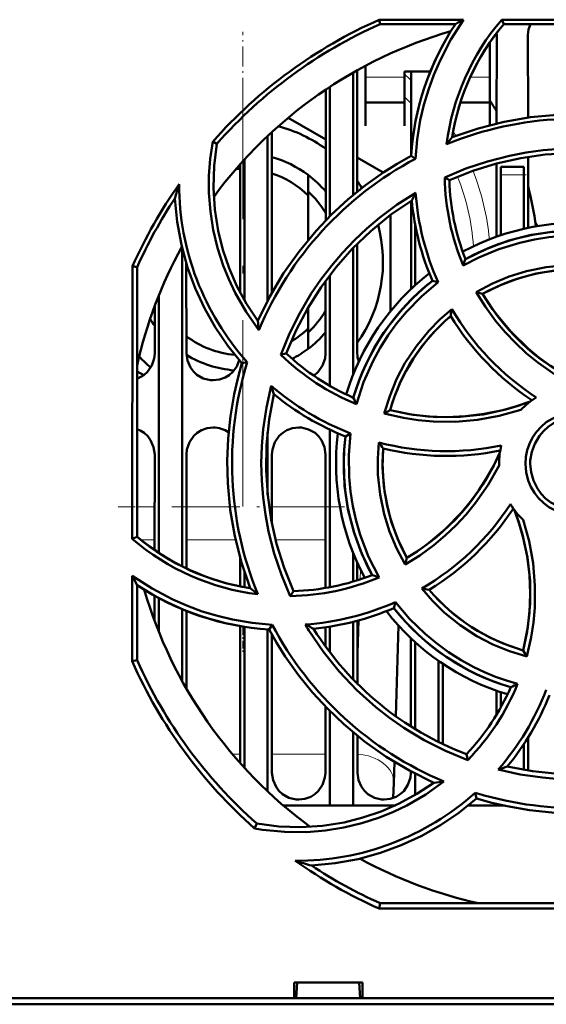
# Model space of a CAD drawing. Extents: x -1358 to 1757, y -1616 to 699.
# Tile 5 of 96: x -38 to -4, y -1480 to -1416. Entities that reach past the tile are written whole.
import ezdxf

# ---------------------------------------------------------------- set-up
doc = ezdxf.new("R2010")
doc.units = 0
doc.linetypes.add('DASHDOT', pattern=[18.5, 12, -3, 0.5, -3])

msp = doc.modelspace()

# ---------------------------------------------------------------- linework, layer by layer
at = {"color": 7, "lineweight": 50}
for p, q in [((-14.422, -1416.496), (-8.992, -1416.496)), ((-14.363, -1416.777), (-14.422, -1416.496)), ((-6.541, -1416.496), (11.004, -1416.496)), ((-6.411, -1416.777), (-6.541, -1416.496)), ((-9.524, -1416.777), (-14.363, -1416.777)), ((10.944, -1416.777), (-6.411, -1416.777)), ((-6.869, -1423.175), (-6.866, -1417.477)), ((-4.852, -1417.477), (-4.849, -1422.796)), ((-7.309, -1420.386), (-7.309, -1417.957)), ((-15.309, -1419.464), (-15.309, -1420.386)), ((-16.109, -1419.905), (-16.109, -1427.786)), ((-15.851, -1419.759), (-15.847, -1427.571)), ((-12.809, -1419.834), (-11.142, -1419.834)), ((-12.809, -1420.386), (-12.809, -1419.834)), ((-12.37, -1425.146), (-12.367, -1419.834)), ((-17.872, -1429.424), (-17.868, -1420.996)), ((-17.609, -1420.825), (-17.609, -1429.157)), ((-15.309, -1420.386), (-15.309, -1423.333)), ((-12.809, -1423.333), (-12.809, -1420.386)), ((-7.309, -1423.283), (-7.309, -1420.386)), ((-15.309, -1421.834), (-12.809, -1421.834)), ((-9.199, -1421.834), (-7.309, -1421.834)), ((-20.285, -1422.808), (-17.869, -1424.203)), ((-15.309, -1423.333), (-15.309, -1423.334)), ((-12.809, -1423.334), (-12.809, -1423.333)), ((-21.609, -1423.983), (-21.609, -1434.577)), ((-21.349, -1423.74), (-21.344, -1434.088)), ((-24.876, -1424.479), (-25.145, -1424.347)), ((-15.848, -1425.37), (-14.168, -1426.34)), ((-12.099, -1425.447), (-12.378, -1425.268)), ((-4.848, -1425.325), (-4.846, -1429.898)), ((-23.374, -1434.073), (-23.37, -1425.795)), ((-23.109, -1425.506), (-23.109, -1434.552)), ((-6.872, -1430.463), (-6.87, -1425.753)), ((-6.609, -1426.477), (-6.609, -1425.977)), ((-5.109, -1425.977), (-6.609, -1425.977)), ((-5.109, -1426.477), (-5.109, -1425.977)), ((-19.009, -1427.805), (-19.009, -1426.49)), ((-10.203, -1426.652), (-9.909, -1426.836)), ((-6.609, -1430.372), (-6.609, -1426.477)), ((-5.109, -1426.477), (-5.109, -1429.955)), ((-19.009, -1427.805), (-19.009, -1430.691)), ((-12.374, -1433.83), (-12.371, -1428.157)), ((-13.709, -1429.076), (-13.709, -1435.267)), ((-12.109, -1433.584), (-12.109, -1429.681)), ((-15.846, -1430.928), (-15.842, -1437.977)), ((-27.109, -1431.21), (-27.109, -1451.685)), ((-16.109, -1431.197), (-16.109, -1439.342)), ((-30.321, -1449.924), (-30.305, -1432.361)), ((-30.305, -1432.361), (-30.009, -1432.424)), ((-26.845, -1432.173), (-26.842, -1437.977)), ((-30.009, -1449.779), (-30.009, -1432.424)), ((-17.609, -1432.945), (-17.609, -1440.064)), ((-17.876, -1437.977), (-17.874, -1433.299)), ((-10.637, -1433.398), (-11.003, -1433.304)), ((-28.609, -1434.242), (-28.609, -1450.826)), ((-8.178, -1434.035), (-7.769, -1434.145)), ((-28.876, -1437.977), (-28.874, -1434.926)), ((-19.009, -1435.038), (-19.009, -1436.375)), ((-19.009, -1436.375), (-19.009, -1437.69)), ((-20.757, -1438.058), (-20.406, -1437.978)), ((-22.923, -1438.54), (-23.26, -1438.614)), ((-29.585, -1439.378), (-30.012, -1439.132)), ((-14.1, -1441.849), (-13.725, -1441.632)), ((-21.609, -1443.064), (-21.609, -1447.075)), ((-17.609, -1442.886), (-17.609, -1453.029)), ((-16.27, -1443.126), (-16.606, -1443.323)), ((-28.882, -1450.636), (-28.879, -1444.477)), ((-26.839, -1444.477), (-26.836, -1451.818)), ((-21.339, -1444.477), (-21.337, -1448.922)), ((-17.883, -1453.078), (-17.879, -1444.477)), ((-6.709, -1445.077), (-6.708, -1445.185)), ((-30.009, -1449.779), (-30.321, -1449.924)), ((-23.383, -1452.979), (-23.382, -1451.127)), ((-16.109, -1450.813), (-16.109, -1452.666)), ((-12.757, -1451.568), (-12.642, -1451.137)), ((-23.109, -1452.028), (-23.109, -1453.033)), ((-15.836, -1451.455), (-15.836, -1452.582)), ((-30.328, -1457.798), (-30.323, -1452.296)), ((-30.009, -1457.731), (-30.009, -1452.892)), ((-20.15, -1453.596), (-19.95, -1453.277)), ((-28.884, -1455.203), (-28.883, -1453.575)), ((-28.609, -1453.729), (-28.609, -1455.912)), ((-27.109, -1454.445), (-27.109, -1459.072)), ((-26.835, -1454.557), (-26.832, -1459.562)), ((-13.381, -1453.981), (-13.482, -1454.371)), ((-15.834, -1455.187), (-15.833, -1459.236)), ((-23.388, -1464.34), (-23.384, -1455.523)), ((-23.109, -1455.572), (-23.109, -1464.649)), ((-21.609, -1455.74), (-21.609, -1466.172)), ((-21.518, -1455.746), (-21.322, -1455.44)), ((-17.884, -1456.839), (-17.884, -1455.607)), ((-17.609, -1455.565), (-17.609, -1457.208)), ((-16.109, -1455.258), (-16.109, -1458.955)), ((-13.18, -1455.503), (-13.358, -1461.334)), ((-21.334, -1456.082), (-21.33, -1464.977)), ((-12.387, -1461.988), (-12.384, -1456.316)), ((-12.109, -1462.16), (-12.109, -1456.571)), ((-4.928, -1457.489), (-5.154, -1457.093)), ((-30.009, -1457.731), (-30.328, -1457.798)), ((-10.609, -1462.987), (-10.609, -1457.768)), ((-10.333, -1457.957), (-10.331, -1463.122)), ((-6.886, -1461.256), (-6.886, -1459.688)), ((-6.609, -1460.778), (-6.609, -1459.783)), ((-17.888, -1464.977), (-17.886, -1460.716)), ((-17.609, -1460.998), (-17.609, -1467.077)), ((-16.109, -1462.366), (-16.109, -1467.077)), ((-15.831, -1462.594), (-15.83, -1464.977)), ((-4.831, -1462.686), (-4.83, -1464.833)), ((-5.109, -1463.121), (-5.109, -1464.787)), ((-8.808, -1463.774), (-8.721, -1464.153)), ((-13.448, -1464.274), (-13.489, -1465.612)), ((-12.388, -1464.977), (-12.388, -1464.882)), ((-12.109, -1466.404), (-12.109, -1465.03)), ((-13.489, -1465.612), (-13.519, -1466.595)), ((-8.173, -1466.628), (-8.253, -1466.263)), ((-8.193, -1466.647), (-8.149, -1466.636)), ((-17.609, -1467.077), (-20.604, -1467.077)), ((-16.109, -1467.077), (-17.609, -1467.077)), ((-13.388, -1467.077), (-16.109, -1467.077)), ((-6.609, -1467.077), (-8.704, -1467.077)), ((-6.609, -1467.077), (-6.609, -1467.038)), ((-6.431, -1467.077), (-6.609, -1467.077)), ((-22.308, -1468.244), (-22.457, -1468.551)), ((-14.434, -1473.711), (-14.363, -1473.377)), ((-14.363, -1473.377), (2.993, -1473.377)), ((3.148, -1473.711), (-14.434, -1473.711)), ((-19.912, -1479.477), (-19.912, -1478.477)), ((-19.911, -1478.477), (-15.507, -1478.477)), ((-19.773, -1479.477), (-19.709, -1478.477)), ((-15.709, -1478.477), (-15.645, -1479.477)), ((-15.507, -1478.477), (-15.507, -1479.477)), ((103.268, -1479.877), (-149.686, -1479.877)), ((-139.506, -1479.477), (-19.912, -1479.477)), ((-19.912, -1479.477), (-19.773, -1479.477)), ((-19.859, -1479.477), (-15.559, -1479.477)), ((-15.645, -1479.477), (-15.506, -1479.477)), ((-15.506, -1479.477), (93.088, -1479.477))]:
    msp.add_line(p, q, dxfattribs=at)
at = {"color": 7, "linetype": 'DASHDOT', "lineweight": 18, "ltscale": 0.106097}
msp.add_line((-23.209, -1421.511), (-23.209, -1417.267), dxfattribs=at)
at = {"color": 7, "lineweight": 18}
for p, q in [((-12.809, -1420.204), (-15.309, -1420.204)), ((-7.309, -1420.204), (-8.568, -1420.204)), ((-9.666, -1423.685), (-9.495, -1423.967)), ((-6.609, -1426.477), (-5.109, -1426.477)), ((-30.01, -1447.847), (-28.881, -1447.847)), ((-26.838, -1447.847), (-24.039, -1447.847)), ((-21.338, -1447.847), (-17.881, -1447.847)), ((-28.882, -1449.969), (-29.781, -1449.969)), ((-23.673, -1449.969), (-26.837, -1449.969)), ((-17.882, -1449.969), (-21.104, -1449.969)), ((-15.644, -1452.52), (-15.625, -1451.905)), ((-15.833, -1458.715), (-15.725, -1455.157)), ((-23.884, -1463.767), (-23.388, -1463.767)), ((-21.331, -1463.767), (-17.888, -1463.767))]:
    msp.add_line(p, q, dxfattribs=at)
at = {"color": 7, "linetype": 'DASHDOT', "lineweight": 18}
msp.add_line((-23.209, -1447.84), (-23.209, -1420.84), dxfattribs=at)
at = {"color": 7, "linetype": 'DASHDOT', "lineweight": 18, "ltscale": 0.045015}
msp.add_line((-4.959, -1426.477), (-6.76, -1426.477), dxfattribs=at)
at = {"color": 7, "linetype": 'DASHDOT', "lineweight": 18, "ltscale": 0.003265}
msp.add_line((-23.209, -1447.093), (-23.209, -1446.962), dxfattribs=at)
at = {"color": 7, "linetype": 'DASHDOT', "lineweight": 18, "ltscale": 0.363882}
msp.add_line((-16.668, -1447.847), (-31.223, -1447.847), dxfattribs=at)
at = {"color": 7, "linetype": 'DASHDOT', "lineweight": 18, "ltscale": 0.041547}
msp.add_line((-23.209, -1455.627), (-23.209, -1457.289), dxfattribs=at)
at = {"color": 7, "lineweight": 50}
for points in [[(-8.992, -1416.496), (-9.809, -1417.773), (-10.508, -1419.115), (-10.912, -1420.053), (-11.261, -1421.015), (-11.55, -1421.985), (-11.781, -1422.97), (-11.985, -1424.2), (-12.099, -1425.447)], [(-9.729, -1424.055), (-8.067, -1423.493), (-6.383, -1423.066), (-4.683, -1422.773), (-2.971, -1422.613), (-1.532, -1422.578), (-0.095, -1422.634), (1.341, -1422.783), (2.775, -1423.028), (3.767, -1423.254), (4.754, -1423.526)], [(-22.175, -1436.477), (-22.998, -1435.31), (-23.704, -1434.078), (-24.115, -1433.209), (-24.472, -1432.316), (-24.837, -1431.177), (-25.112, -1430.014), (-25.295, -1428.834), (-25.386, -1427.642), (-25.386, -1426.542), (-25.305, -1425.444), (-25.145, -1424.347)], [(-24.876, -1424.479), (-25.058, -1425.905), (-25.104, -1427.32), (-25.015, -1428.719), (-24.795, -1430.095), (-24.493, -1431.31), (-24.093, -1432.495), (-23.587, -1433.653), (-22.969, -1434.789), (-22.244, -1435.883)], [(-10.205, -1426.652), (-8.848, -1426.084), (-7.461, -1425.618), (-6.047, -1425.256), (-4.962, -1425.051), (-3.866, -1424.905), (-2.758, -1424.817), (-1.648, -1424.789), (-0.553, -1424.82), (0.537, -1424.911), (1.916, -1425.113), (3.285, -1425.412)], [(-22.244, -1435.883), (-21.467, -1434.311), (-20.578, -1432.818), (-19.583, -1431.408), (-18.486, -1430.085), (-17.493, -1429.042), (-16.437, -1428.066), (-15.317, -1427.156), (-14.13, -1426.315), (-13.269, -1425.773), (-12.378, -1425.268)], [(2.762, -1425.584), (1.135, -1425.279), (-0.495, -1425.112), (-2.121, -1425.081), (-3.741, -1425.181), (-5.315, -1425.404), (-6.872, -1425.753), (-8.405, -1426.23), (-9.91, -1426.836)], [(-20.758, -1438.059), (-20.199, -1436.696), (-19.547, -1435.386), (-18.802, -1434.13), (-18.18, -1433.218), (-17.509, -1432.34), (-16.787, -1431.495), (-16.022, -1430.69), (-15.225, -1429.938), (-14.389, -1429.231), (-13.266, -1428.396), (-12.08, -1427.636)], [(-23.26, -1438.614), (-24.173, -1437.484), (-24.977, -1436.299), (-25.675, -1435.063), (-26.269, -1433.776), (-26.761, -1432.442), (-27.159, -1430.998), (-27.433, -1429.514), (-27.578, -1427.996)], [(-12.331, -1428.132), (-13.697, -1429.067), (-14.968, -1430.101), (-16.14, -1431.229), (-17.215, -1432.445), (-18.17, -1433.716), (-19.024, -1435.064), (-19.771, -1436.486), (-20.407, -1437.978)], [(0.235, -1430.502), (-1.157, -1430.386), (-2.553, -1430.406), (-3.498, -1430.495), (-4.439, -1430.644), (-5.38, -1430.852), (-6.723, -1431.261), (-8.01, -1431.794), (-9.025, -1432.323)], [(-8.876, -1431.901), (-7.505, -1431.237), (-6.09, -1430.718), (-4.638, -1430.349), (-3.156, -1430.133), (-1.651, -1430.072), (-0.805, -1430.103), (0.045, -1430.18)], [(-8.18, -1434.036), (-7.138, -1433.486), (-6.062, -1433.036), (-4.954, -1432.689), (-3.682, -1432.423), (-2.389, -1432.291), (-1.376, -1432.28), (-0.359, -1432.351)], [(-0.73, -1432.616), (-1.945, -1432.576), (-3.147, -1432.651), (-4.329, -1432.843), (-5.487, -1433.152), (-6.614, -1433.575), (-7.77, -1434.145)], [(-10.637, -1433.398), (-11.706, -1434.304), (-12.68, -1435.307), (-13.285, -1436.039), (-13.845, -1436.81), (-14.362, -1437.623), (-14.818, -1438.449), (-15.431, -1439.819), (-15.896, -1441.243)], [(-1.806, -1440.078), (-3.052, -1439.376), (-4.222, -1438.562), (-4.961, -1437.956), (-5.662, -1437.304), (-6.324, -1436.607), (-6.941, -1435.872), (-7.593, -1434.979), (-8.18, -1434.036)], [(-7.769, -1434.145), (-7.353, -1434.798), (-6.908, -1435.425), (-5.932, -1436.594), (-4.847, -1437.654), (-4.147, -1438.235), (-3.41, -1438.776), (-2.635, -1439.275), (-1.827, -1439.727), (-0.991, -1440.129)], [(-14.1, -1441.851), (-13.751, -1440.721), (-13.307, -1439.64), (-12.769, -1438.61), (-12.058, -1437.524), (-11.239, -1436.517), (-10.526, -1435.79), (-9.753, -1435.119)], [(-30.009, -1439.604), (-29.58, -1439.375), (-29.35, -1439.167), (-29.074, -1438.76), (-28.912, -1438.301), (-28.876, -1437.977)], [(-26.842, -1437.977), (-26.77, -1438.442), (-26.574, -1438.888), (-26.39, -1439.142), (-26.163, -1439.356), (-25.749, -1439.589), (-25.287, -1439.701), (-25.109, -1439.71)], [(-18.637, -1439.414), (-18.35, -1439.167), (-18.074, -1438.76), (-17.912, -1438.301), (-17.876, -1437.977)], [(-25.109, -1439.71), (-24.717, -1439.665), (-24.345, -1439.535), (-24.08, -1439.375), (-23.85, -1439.167), (-23.6, -1438.81), (-23.438, -1438.409)], [(-22.731, -1453.098), (-23.293, -1451.435), (-23.72, -1449.751), (-24.013, -1448.051), (-24.173, -1446.339), (-24.208, -1444.9), (-24.152, -1443.463), (-24.003, -1442.027), (-23.759, -1440.593), (-23.533, -1439.601), (-23.26, -1438.614)], [(-20.15, -1453.599), (-20.719, -1452.24), (-21.186, -1450.851), (-21.548, -1449.436), (-21.753, -1448.352), (-21.9, -1447.258), (-21.988, -1446.15), (-22.016, -1445.039), (-21.985, -1443.943), (-21.894, -1442.852), (-21.688, -1441.45), (-21.382, -1440.058)], [(-21.203, -1440.606), (-21.507, -1442.234), (-21.674, -1443.863), (-21.706, -1445.49), (-21.605, -1447.109), (-21.382, -1448.683), (-21.033, -1450.24), (-20.556, -1451.773), (-19.95, -1453.278)], [(-13.725, -1441.633), (-12.231, -1441.93), (-10.731, -1442.077), (-9.233, -1442.069), (-7.744, -1441.904), (-6.271, -1441.586), (-5.482, -1441.35), (-4.7, -1441.071)], [(-13.725, -1441.632), (-12.509, -1441.883), (-11.292, -1442.029), (-10.078, -1442.075), (-8.874, -1442.024), (-7.672, -1441.876), (-6.474, -1441.63), (-5.581, -1441.379), (-4.7, -1441.071)], [(-5.315, -1441.613), (-6.695, -1442), (-8.098, -1442.253), (-9.527, -1442.372), (-10.962, -1442.358), (-11.914, -1442.275), (-12.86, -1442.132), (-14.1, -1441.851)], [(-5.016, -1445.077), (-4.988, -1444.635), (-4.902, -1444.205), (-4.757, -1443.792), (-4.556, -1443.398), (-4.302, -1443.027), (-4.002, -1442.694), (-3.671, -1442.413), (-3.302, -1442.179), (-2.893, -1441.992), (-2.462, -1441.859), (-2.028, -1441.786), (-1.591, -1441.772), (-1.156, -1441.818), (-0.719, -1441.925), (-0.298, -1442.088), (0.086, -1442.298), (0.435, -1442.558), (0.75, -1442.867), (1.024, -1443.218), (1.253, -1443.609), (1.424, -1444.011), (1.556, -1444.534), (1.598, -1445.077)], [(1.291, -1445.077), (1.236, -1444.532), (1.077, -1443.989), (0.821, -1443.476), (0.582, -1443.142), (0.296, -1442.846), (-0.038, -1442.588), (-0.401, -1442.379), (-0.791, -1442.22), (-1.19, -1442.121), (-1.811, -1442.079), (-2.428, -1442.163), (-2.821, -1442.291), (-3.201, -1442.476), (-3.556, -1442.714), (-3.858, -1442.984), (-4.117, -1443.294), (-4.409, -1443.79), (-4.605, -1444.324), (-4.701, -1444.871), (-4.709, -1445.077)], [(-28.879, -1444.477), (-28.95, -1444.013), (-29.146, -1443.567), (-29.33, -1443.313), (-29.557, -1443.1), (-29.774, -1442.958), (-30.009, -1442.852)], [(-25.109, -1442.746), (-25.501, -1442.791), (-25.873, -1442.922), (-26.137, -1443.082), (-26.367, -1443.29), (-26.643, -1443.697), (-26.804, -1444.156), (-26.839, -1444.477)], [(-19.609, -1442.746), (-20.001, -1442.791), (-20.373, -1442.922), (-20.637, -1443.082), (-20.867, -1443.29), (-21.143, -1443.697), (-21.304, -1444.156), (-21.339, -1444.477)], [(-17.879, -1444.477), (-17.95, -1444.013), (-18.146, -1443.567), (-18.33, -1443.313), (-18.557, -1443.1), (-18.971, -1442.866), (-19.432, -1442.755), (-19.609, -1442.746)], [(-16.27, -1443.126), (-16.384, -1444.526), (-16.363, -1445.927), (-16.273, -1446.874), (-16.124, -1447.817), (-15.915, -1448.758), (-15.653, -1449.664), (-15.117, -1451.067), (-14.438, -1452.402)], [(-14.886, -1452.245), (-15.55, -1450.873), (-16.069, -1449.458), (-16.438, -1448.006), (-16.653, -1446.524), (-16.715, -1445.019), (-16.683, -1444.173), (-16.606, -1443.323)], [(-12.756, -1451.57), (-13.309, -1450.521), (-13.76, -1449.438), (-14.109, -1448.327), (-14.375, -1447.054), (-14.509, -1445.762), (-14.519, -1444.739), (-14.446, -1443.713)], [(-14.17, -1444.098), (-14.21, -1445.313), (-14.135, -1446.515), (-13.943, -1447.698), (-13.634, -1448.855), (-13.211, -1449.982), (-12.641, -1451.138)], [(-12.642, -1451.137), (-11.988, -1450.722), (-11.361, -1450.276), (-10.192, -1449.301), (-9.132, -1448.215), (-8.551, -1447.515), (-8.01, -1446.778), (-7.512, -1446.003), (-7.059, -1445.195), (-6.657, -1444.359)], [(1.598, -1445.077), (1.571, -1445.52), (1.486, -1445.949), (1.341, -1446.363), (1.141, -1446.757), (0.887, -1447.129), (0.589, -1447.462), (0.257, -1447.744), (-0.111, -1447.979), (-0.52, -1448.166), (-0.95, -1448.3), (-1.384, -1448.374), (-1.821, -1448.389), (-2.256, -1448.344), (-2.693, -1448.238), (-3.114, -1448.075), (-3.499, -1447.865), (-3.848, -1447.607), (-4.164, -1447.298), (-4.438, -1446.948), (-4.669, -1446.557), (-4.84, -1446.155), (-4.974, -1445.627), (-5.016, -1445.077)], [(-4.709, -1445.077), (-4.654, -1445.623), (-4.495, -1446.165), (-4.239, -1446.679), (-4, -1447.012), (-3.714, -1447.309), (-3.38, -1447.567), (-3.017, -1447.776), (-2.628, -1447.934), (-2.228, -1448.033), (-1.607, -1448.076), (-0.99, -1447.991), (-0.597, -1447.864), (-0.217, -1447.678), (0.138, -1447.441), (0.44, -1447.17), (0.699, -1446.861), (0.991, -1446.365), (1.187, -1445.831), (1.283, -1445.284), (1.291, -1445.077)], [(-6.708, -1445.185), (-7.41, -1446.431), (-8.223, -1447.602), (-8.829, -1448.342), (-9.48, -1449.044), (-10.177, -1449.707), (-10.912, -1450.324), (-11.809, -1450.98), (-12.756, -1451.57)], [(-5.153, -1457.093), (-4.856, -1455.599), (-4.709, -1454.099), (-4.717, -1452.601), (-4.882, -1451.112), (-5.201, -1449.639), (-5.437, -1448.85), (-5.716, -1448.068)], [(-5.154, -1457.093), (-4.903, -1455.877), (-4.757, -1454.66), (-4.711, -1453.446), (-4.763, -1452.242), (-4.91, -1451.04), (-5.156, -1449.842), (-5.408, -1448.949), (-5.716, -1448.068)], [(-5.163, -1448.693), (-4.777, -1450.074), (-4.523, -1451.478), (-4.404, -1452.909), (-4.418, -1454.346), (-4.501, -1455.298), (-4.644, -1456.244), (-4.926, -1457.489)], [(-30.323, -1452.296), (-29.05, -1453.118), (-27.712, -1453.822), (-26.776, -1454.229), (-25.816, -1454.581), (-24.846, -1454.875), (-23.862, -1455.11), (-22.601, -1455.323), (-21.322, -1455.44)], [(-4.926, -1457.489), (-6.039, -1457.151), (-7.109, -1456.714), (-8.133, -1456.181), (-9.224, -1455.47), (-10.241, -1454.646), (-10.993, -1453.913), (-11.69, -1453.115)], [(-13.381, -1453.981), (-12.471, -1455.055), (-11.466, -1456.033), (-10.734, -1456.639), (-9.964, -1457.2), (-9.153, -1457.717), (-8.33, -1458.172), (-7.648, -1458.5), (-6.952, -1458.789), (-6.243, -1459.04), (-5.521, -1459.253)], [(-10.903, -1465.613), (-12.476, -1464.835), (-13.969, -1463.946), (-15.378, -1462.951), (-16.702, -1461.854), (-17.744, -1460.861), (-18.721, -1459.806), (-19.63, -1458.685), (-20.471, -1457.498), (-21.013, -1456.637), (-21.518, -1455.746)], [(-18.963, -1455.811), (-18.038, -1457.177), (-17.01, -1458.455), (-15.871, -1459.653), (-14.638, -1460.756), (-13.762, -1461.439), (-12.852, -1462.074), (-11.534, -1462.871), (-10.157, -1463.565), (-8.722, -1464.154)], [(-6.18, -1464.571), (-4.553, -1464.875), (-2.923, -1465.042), (-1.297, -1465.074), (0.323, -1464.974), (1.897, -1464.75), (3.453, -1464.401), (4.987, -1463.924), (6.492, -1463.318)], [(6.821, -1463.524), (5.467, -1464.094), (4.082, -1464.562), (2.67, -1464.926), (1.582, -1465.134), (0.483, -1465.283), (-0.622, -1465.373), (-1.73, -1465.404), (-2.823, -1465.374), (-3.913, -1465.285), (-5.346, -1465.076), (-6.769, -1464.763)], [(-21.33, -1464.977), (-21.258, -1465.441), (-21.062, -1465.885), (-20.878, -1466.137), (-20.651, -1466.349), (-20.238, -1466.58), (-19.777, -1466.689), (-19.609, -1466.697)], [(-19.609, -1466.697), (-19.214, -1466.652), (-18.839, -1466.518), (-18.577, -1466.357), (-18.349, -1466.147), (-18.077, -1465.739), (-17.92, -1465.28), (-17.888, -1464.977)], [(-15.83, -1464.977), (-15.758, -1465.441), (-15.562, -1465.885), (-15.378, -1466.137), (-15.151, -1466.349), (-14.738, -1466.58), (-14.277, -1466.689), (-14.109, -1466.697)], [(-14.109, -1466.697), (-13.714, -1466.652), (-13.339, -1466.518), (-13.077, -1466.357), (-12.849, -1466.147), (-12.577, -1465.739), (-12.42, -1465.28), (-12.388, -1464.977)], [(-10.257, -1465.536), (-11.421, -1466.365), (-12.651, -1467.077), (-13.518, -1467.492), (-14.411, -1467.853), (-15.548, -1468.224), (-16.711, -1468.504), (-17.892, -1468.693), (-19.084, -1468.789), (-20.513, -1468.78), (-21.939, -1468.636), (-22.457, -1468.551)], [(-22.308, -1468.244), (-20.882, -1468.427), (-19.466, -1468.472), (-18.068, -1468.383), (-16.691, -1468.164), (-15.476, -1467.861), (-14.291, -1467.461), (-13.134, -1466.956), (-11.997, -1466.337), (-10.903, -1465.613)], [(-8.172, -1466.629), (-9.302, -1467.541), (-10.487, -1468.346), (-11.724, -1469.043), (-13.01, -1469.638), (-14.344, -1470.129), (-15.788, -1470.528), (-17.272, -1470.801), (-18.79, -1470.946)], [(6.311, -1466.099), (4.649, -1466.661), (2.965, -1467.088), (1.265, -1467.381), (-0.447, -1467.542), (-1.886, -1467.577), (-3.323, -1467.521), (-4.758, -1467.372), (-6.193, -1467.127), (-7.185, -1466.901), (-8.172, -1466.629)]]:
    msp.add_lwpolyline(points, dxfattribs=at)
for centre, radius, start, end in [((-1.73, -1445.075), 31.271, 113.94625, 138.4836), ((5.074, -1426.422), 15.28, 139.48243, 172.79538), ((8.509, -1450.248), 38.019, 117.40726, 118.31442), ((5.098, -1426.42), 17.515, 146.59769, 176.23014), ((5.123, -1426.433), 15.043, 140.06547, 170.90449), ((-3.082, -1417.51), 1.771, 155.56018, 178.92731), ((-1.709, -1445.077), 29, 106.23146, 143.7055), ((-8.3, -1417.478), 1.434, 0.03351, 4.91924), ((-23.209, -1432.09), 19, 30.68364, 33.19439), ((-1.709, -1445.063), 22.198, 72.88174, 112.17097), ((-23.209, -1432.09), 9.025, 53.73195, 75.34647), ((6.258, -1437.02), 20.583, 140.96026, 142.55795), ((-1.706, -1445.058), 22.195, 117.92102, 157.25569), ((-23.209, -1432.09), 7, 53.1301, 74.58646), ((-23.209, -1432.09), 6, 91.5445, 94.14259), ((-23.209, -1432.09), 6, 45.573, 71.93106), ((-23.209, -1432.09), 7, 40.3136, 53.1301), ((5.176, -1426.408), 15.384, 180.90834, 202.61269), ((-1.734, -1445.088), 31.278, 144.85921, 155.98891), ((-5.453, -1433.99), 22.923, 162.46991, 164.84323), ((-10.098, -1427.06), 17.213, 180.08394, 221.83352), ((-23.209, -1432.09), 9.025, 31.83626, 35.34895), ((4.972, -1426.438), 14.887, 181.53456, 201.52931), ((-23.209, -1432.09), 19, 6.91018, 14.89784), ((-23.209, -1432.09), 6.188, 30.40657, 47.25615), ((7.477, -1437.844), 22.061, 152.4404, 153.88184), ((5.034, -1426.409), 17.159, 184.10169, 204.03424), ((-1.756, -1445.055), 30.947, 146.54988, 155.91187), ((4.982, -1426.44), 17.396, 185.58072, 203.23758), ((-23.209, -1432.09), 9.025, 324.70354, 15.32656), ((-1.709, -1445.077), 15.5, 82.75842, 118.28283), ((-5.209, -1430.09), 1, 17.54538, 34.27952), ((-1.711, -1445.069), 14.991, 83.27569, 118.55293), ((-1.709, -1445.077), 29, 151.23451, 167.39631), ((11.808, -1439.375), 21.993, 160.13015, 161.29438), ((-1.709, -1445.077), 15.5, 127.75858, 163.28089), ((-1.711, -1445.069), 12.491, 85.49434, 119.0148), ((-1.716, -1445.073), 14.992, 128.27618, 163.54921), ((-23.209, -1432.09), 6.188, 312.74385, 329.54094), ((-1.714, -1445.074), 12.494, 130.49679, 164.01209), ((6.753, -1438.082), 16.769, 169.82252, 171.397), ((4.925, -1426.568), 17.283, 211.40052, 236.57952), ((5.119, -1426.365), 17.257, 210.48215, 236.84623), ((-23.209, -1432.09), 7, 211.60361, 215.95493), ((-1.16, -1433.668), 21.199, 185.99581, 187.60899), ((-23.209, -1432.09), 6, 301.1811, 314.427), ((-23.209, -1432.09), 7, 306.8699, 319.63391), ((-23.209, -1432.09), 6, 232.72037, 265.11118), ((-23.209, -1432.09), 7, 238.76578, 265.42779), ((-10.074, -1427.057), 15.336, 225.83995, 247.68666), ((-10.168, -1427.172), 14.886, 226.54534, 246.54031), ((-23.209, -1432.09), 7, 297.03885, 306.8699), ((-14.158, -1437.954), 1.685, 180.77621, 199.21494), ((-23.209, -1432.09), 9.025, 222.3839, 228.87703), ((-1.702, -1445.057), 22.199, 162.9283, 202.31487), ((-0.464, -1433.518), 21.916, 197.36325, 198.87074), ((-10.097, -1427.044), 17.226, 229.07126, 249.00303), ((-10.157, -1427.167), 17.396, 230.58367, 248.24047), ((3.151, -1431.825), 21.245, 205.06649, 206.3051), ((-1.709, -1445.077), 5, 121.46385, 136.15105), ((-25.105, -1444.483), 1.737, 55.40934, 90.12117), ((-1.709, -1445.077), 15.5, 172.75832, 208.28287), ((-1.715, -1445.079), 14.993, 173.27679, 208.54961), ((-0.577, -1434.074), 16.89, 214.80123, 216.40578), ((-10.101, -1426.984), 17.286, 255.44136, 281.78891), ((-1.71, -1445.078), 12.498, 175.50406, 209.00626), ((-10.106, -1427.298), 17.283, 256.40089, 281.57989), ((-1.709, -1445.077), 5, 166.42763, 179.99999), ((-20.406, -1438.233), 17.247, 300.35718, 326.78306), ((-20.219, -1438.443), 17.284, 301.40077, 326.57907), ((-1.709, -1445.077), 5, 211.38447, 226.31339), ((-20.378, -1438.309), 15.29, 229.43503, 263.0111), ((-20.353, -1438.245), 15.043, 230.06576, 260.90389), ((3.424, -1434.891), 37.972, 207.28254, 208.2987), ((-20.393, -1438.204), 15.397, 270.90356, 292.75576), ((-20.349, -1438.397), 14.886, 271.53435, 291.52923), ((-7.883, -1432.936), 20.538, 250.06281, 251.38628), ((-20.367, -1438.27), 17.515, 236.59765, 266.23032), ((-1.709, -1445.077), 29, 196.23145, 233.70554), ((-9.809, -1437.155), 20.522, 230.97311, 232.7224), ((-8.056, -1433.274), 20.171, 259.62, 260.99359), ((-1.71, -1445.078), 12.499, 220.50471, 254.00711), ((-20.362, -1438.317), 17.149, 273.90941, 294.02134), ((-20.347, -1438.384), 17.398, 275.58228, 293.23819), ((-1.709, -1445.077), 15.5, 217.75854, 253.28091), ((-1.711, -1445.08), 14.996, 218.2815, 253.54464), ((-1.707, -1445.054), 22.195, 207.90271, 247.34311), ((-4.983, -1447.23), 16.404, 209.97554, 211.53947), ((-9.27, -1436.596), 21.284, 242.21354, 243.83811), ((-1.709, -1445.077), 19.999, 212.0822, 249.20931), ((-1.74, -1445.127), 31.27, 203.90469, 228.50886), ((-19.613, -1453.537), 14.885, 316.54396, 336.54009), ((-19.74, -1453.458), 15.356, 315.8501, 337.82662), ((-19.727, -1453.449), 17.203, 318.87706, 338.96268), ((-14.202, -1441.809), 19.482, 295.02564, 296.45056), ((-19.62, -1453.525), 17.396, 320.58363, 338.24028), ((-13.243, -1443.872), 21.871, 287.21716, 288.83943), ((-13.119, -1444.555), 21.172, 276.00425, 277.76258), ((-1.702, -1445.05), 22.196, 254.42292, 292.27857), ((-19.711, -1453.45), 17.189, 269.60986, 311.80399), ((-0.722, -1440.862), 26.494, 253.48454, 254.81356), ((-1.729, -1445.133), 31.274, 234.63916, 246.03116), ((-12.802, -1448.858), 22.886, 252.12171, 254.83132), ((-1.732, -1445.125), 30.947, 236.54988, 245.91186), ((-1.709, -1445.077), 29, 241.23468, 257.38563)]:
    msp.add_arc(centre, radius, start, end, dxfattribs=at)
at = {"color": 7, "lineweight": 18}
for radius, start, end in [(14.879, 57.93167, 57.99914), (15.939, 47.14594, 49.2738), (14.879, 43.23317, 45.6567), (14.879, 3.8945, 21.6275), (15.939, 5.23632, 21.59096)]:
    msp.add_arc((-23.209, -1432.09), radius, start, end, dxfattribs=at)
at = {"color": 7, "lineweight": 50}
for centre, major_axis, ratio, start_param, end_param in [((12296.026, -18232.875), (12316.059, -16812.812), 0.038134, 3.133394, 3.149792), ((12592.955, -5659.321), (12604.468, -4238.489), 0.035668, 3.132152, 3.151038), ((7626.204, -4901.23), (7634.777, -3481.043), 0.041509, 3.13011, 3.153076), ((17200.297, -13085.638), (17214.443, -11648.977), 0.026223, 3.133258, 3.149926), ((12793.38, 13063.592), (-12798.231, -14501.266), 0.027193, 6.274586, 6.291779), ((14302.667, -10642.897), (14314.899, -9204.587), 0.026519, 3.133609, 3.149572), ((-14509.85, 11349.545), (14500.736, -12797.765), 0.027194, 6.274586, 6.291779), ((3454.083, 6182.043), (-3480.682, -7633.985), 0.041511, 6.271702, 6.294669), ((4212.117, 11148.345), (-4238.071, -12603.226), 0.03567, 6.273745, 6.292632), ((9196.543, 12859.97), (-9205.019, -14315.571), 0.026519, 6.275203, 6.291166), ((11639.497, 15757.881), (-11649.621, -17215.396), 0.026223, 6.274851, 6.291518), ((16788.74, 10854.601), (16815.465, 12318.002), 0.038131, 3.133395, 3.149791)]:
    msp.add_ellipse(centre, major_axis=major_axis, ratio=ratio, start_param=start_param, end_param=end_param, dxfattribs=at)
at = {"color": 7, "lineweight": 18}
msp.add_ellipse((-15.988, -1465.535), major_axis=(2.499, -0.076), ratio=0.706942, start_param=0, end_param=1.52952, dxfattribs=at)

doc.saveas('drawing.dxf')
